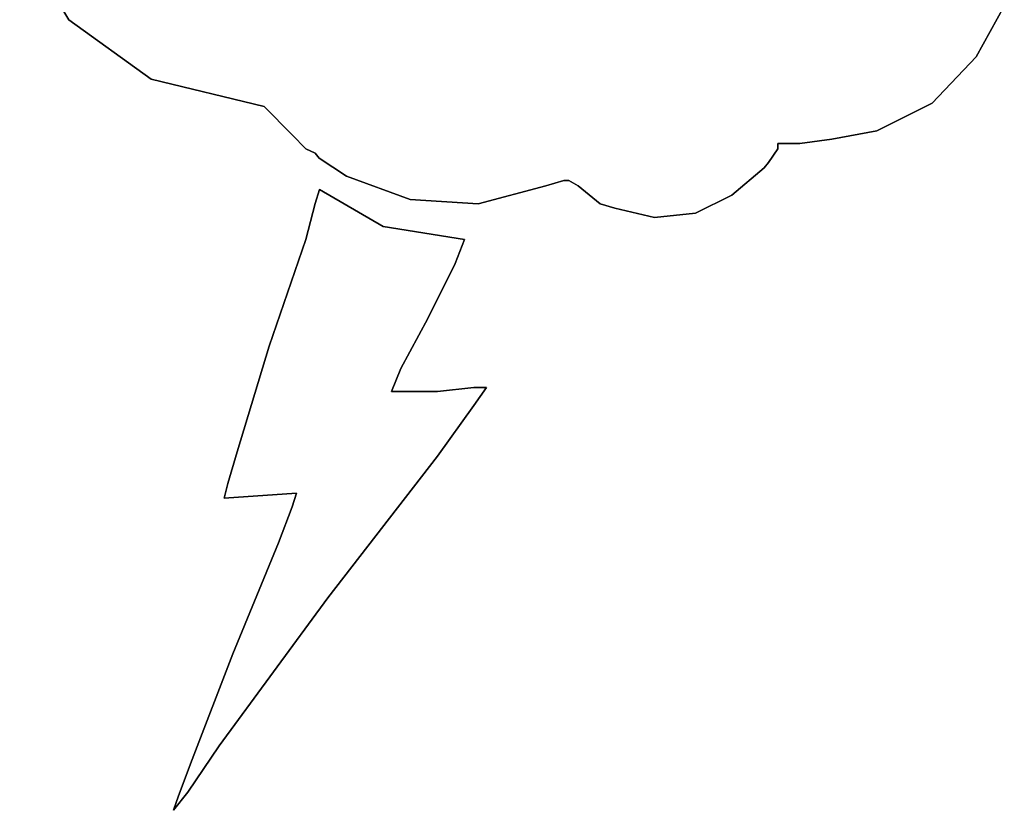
# Model space of a CAD drawing. Header units: millimetres. Extents: x 18084 to 47233, y 38174 to 56392.
# Tile 130 of 253: x 25579.58 to 25585.89, y 50624.14 to 50629.2. Entities that reach past the tile are written whole.
import ezdxf

# ---------------------------------------------------------------- set-up
doc = ezdxf.new("R2010")
doc.units = ezdxf.units.MM
doc.header["$LTSCALE"] = 100
doc.layers.add('45', color=7, linetype='Continuous')

msp = doc.modelspace()

# ---------------------------------------------------------------- linework, layer by layer
at = {"layer": '45', "color": 139}
for p, q in [((25579.8981, 50629.2028), (25579.583, 50629.7312)), ((25579.8981, 50629.2028), (25579.583, 50629.7312)), ((25585.8857, 50629.2909), (25585.7064, 50628.9661)), ((25585.8857, 50629.2909), (25585.7064, 50628.9661)), ((25580.4252, 50628.823), (25579.8981, 50629.2028)), ((25580.4252, 50628.823), (25579.8981, 50629.2028)), ((25585.7064, 50628.9661), (25585.4239, 50628.6689)), ((25585.7064, 50628.9661), (25585.4239, 50628.6689)), ((25581.1478, 50628.6469), (25580.4252, 50628.823)), ((25581.1478, 50628.6469), (25580.4252, 50628.823)), ((25581.3271, 50628.4653), (25581.1478, 50628.6469)), ((25581.1478, 50628.6469), (25581.1478, 50628.6469)), ((25581.3271, 50628.4653), (25581.1478, 50628.6469)), ((25581.1478, 50628.6469), (25581.1478, 50628.6469)), ((25585.4239, 50628.6689), (25585.0707, 50628.4928)), ((25585.4239, 50628.6689), (25585.0707, 50628.4928)), ((25581.414, 50628.3772), (25581.3271, 50628.4653)), ((25581.414, 50628.3772), (25581.3271, 50628.4653)), ((25585.0707, 50628.4928), (25584.7827, 50628.4377)), ((25585.0707, 50628.4928), (25584.7827, 50628.4377)), ((25581.4738, 50628.3497), (25581.414, 50628.3772)), ((25581.4738, 50628.3497), (25581.414, 50628.3772)), ((25584.435, 50628.3772), (25584.3752, 50628.2891)), ((25584.435, 50628.3772), (25584.3752, 50628.2891)), ((25584.5763, 50628.4102), (25584.435, 50628.4102)), ((25584.435, 50628.4102), (25584.435, 50628.3772)), ((25584.5763, 50628.4102), (25584.435, 50628.4102)), ((25584.435, 50628.4102), (25584.435, 50628.3772)), ((25584.7827, 50628.4377), (25584.5763, 50628.4102)), ((25584.7827, 50628.4377), (25584.5763, 50628.4102)), ((25581.501, 50628.3166), (25581.4738, 50628.3497)), ((25581.501, 50628.3166), (25581.4738, 50628.3497)), ((25581.6748, 50628.2011), (25581.501, 50628.3166)), ((25581.6748, 50628.2011), (25581.501, 50628.3166)), ((25584.3481, 50628.2561), (25584.1416, 50628.08)), ((25584.3481, 50628.2561), (25584.1416, 50628.08)), ((25584.3752, 50628.2891), (25584.3481, 50628.2561)), ((25584.3752, 50628.2891), (25584.3481, 50628.2561)), ((25582.0823, 50628.0524), (25581.6748, 50628.2011)), ((25582.0823, 50628.0524), (25581.6748, 50628.2011)), ((25582.9517, 50628.1405), (25582.517, 50628.0249)), ((25582.9517, 50628.1405), (25582.517, 50628.0249)), ((25583.0658, 50628.1735), (25582.9517, 50628.1405)), ((25583.0658, 50628.1735), (25582.9517, 50628.1405)), ((25583.0984, 50628.1735), (25583.0658, 50628.1735)), ((25583.0984, 50628.1735), (25583.0658, 50628.1735)), ((25583.1581, 50628.1405), (25583.0984, 50628.1735)), ((25583.1581, 50628.1405), (25583.0984, 50628.1735)), ((25583.2994, 50628.0249), (25583.1581, 50628.1405)), ((25583.2994, 50628.0249), (25583.1581, 50628.1405)), ((25581.474, 50628.0275), (25581.5012, 50628.1155)), ((25581.474, 50628.0275), (25581.5012, 50628.1155)), ((25581.5012, 50628.1155), (25581.9087, 50627.8789)), ((25581.5012, 50628.1155), (25581.9087, 50627.8789)), ((25584.1416, 50628.08), (25583.9079, 50627.9644)), ((25584.1416, 50628.08), (25583.9079, 50627.9644)), ((25581.4142, 50627.7964), (25581.474, 50628.0275)), ((25581.4142, 50627.7964), (25581.474, 50628.0275)), ((25582.517, 50628.0249), (25582.0823, 50628.0524)), ((25582.517, 50628.0249), (25582.0823, 50628.0524)), ((25583.3918, 50627.9974), (25583.2994, 50628.0249)), ((25583.3918, 50627.9974), (25583.2994, 50628.0249)), ((25583.6471, 50627.9369), (25583.3918, 50627.9974)), ((25583.6471, 50627.9369), (25583.3918, 50627.9974)), ((25583.9079, 50627.9644), (25583.6471, 50627.9369)), ((25583.9079, 50627.9644), (25583.6471, 50627.9369)), ((25581.9087, 50627.8789), (25582.4303, 50627.7964)), ((25581.9087, 50627.8789), (25582.4303, 50627.7964)), ((25581.1806, 50627.1141), (25581.4142, 50627.7964)), ((25581.1806, 50627.1141), (25581.4142, 50627.7964)), ((25582.4303, 50627.7964), (25582.3705, 50627.6423)), ((25582.4303, 50627.7964), (25582.3705, 50627.6423)), ((25582.3705, 50627.6423), (25582.1966, 50627.2901)), ((25582.3705, 50627.6423), (25582.1966, 50627.2901)), ((25582.1966, 50627.2901), (25582.0228, 50626.971)), ((25582.1966, 50627.2901), (25582.0228, 50626.971)), ((25580.9742, 50626.4372), (25581.1806, 50627.1141)), ((25580.9742, 50626.4372), (25581.1806, 50627.1141)), ((25582.0228, 50626.971), (25581.963, 50626.8224)), ((25582.0228, 50626.971), (25581.963, 50626.8224)), ((25581.963, 50626.8224), (25582.0499, 50626.8224)), ((25581.963, 50626.8224), (25582.0499, 50626.8224)), ((25582.0499, 50626.8224), (25582.2564, 50626.8224)), ((25582.0499, 50626.8224), (25582.2564, 50626.8224)), ((25582.2564, 50626.8224), (25582.49, 50626.8499)), ((25582.2564, 50626.8224), (25582.49, 50626.8499)), ((25582.49, 50626.8499), (25582.5715, 50626.8499)), ((25582.5715, 50626.8499), (25582.49, 50626.7344)), ((25582.49, 50626.8499), (25582.5715, 50626.8499)), ((25582.5715, 50626.8499), (25582.49, 50626.7344)), ((25582.49, 50626.7344), (25582.2564, 50626.4097)), ((25582.49, 50626.7344), (25582.2564, 50626.4097)), ((25580.9144, 50626.2336), (25580.9742, 50626.4372)), ((25580.9144, 50626.2336), (25580.9742, 50626.4372)), ((25582.2564, 50626.4097), (25581.5555, 50625.5018)), ((25582.2564, 50626.4097), (25581.5555, 50625.5018)), ((25580.8927, 50626.1401), (25580.9144, 50626.2336)), ((25580.8927, 50626.1401), (25580.9144, 50626.2336)), ((25581.3545, 50626.1731), (25580.8927, 50626.1401)), ((25581.3545, 50626.1731), (25580.8927, 50626.1401)), ((25581.3273, 50626.0851), (25581.3545, 50626.1731)), ((25581.3273, 50626.0851), (25581.3545, 50626.1731)), ((25580.8927, 50626.1401), (25580.8927, 50626.1401)), ((25580.8927, 50626.1401), (25580.8927, 50626.1401)), ((25581.2404, 50625.854), (25581.3273, 50626.0851)), ((25581.2404, 50625.854), (25581.3273, 50626.0851)), ((25580.947, 50625.1441), (25581.2404, 50625.854)), ((25580.947, 50625.1441), (25581.2404, 50625.854)), ((25581.5555, 50625.5018), (25580.8601, 50624.5554)), ((25581.5555, 50625.5018), (25580.8601, 50624.5554)), ((25580.6862, 50624.4673), (25580.947, 50625.1441)), ((25580.6862, 50624.4673), (25580.947, 50625.1441)), ((25580.8601, 50624.5554), (25580.659, 50624.2582)), ((25580.8601, 50624.5554), (25580.659, 50624.2582)), ((25580.5993, 50624.2362), (25580.6862, 50624.4673)), ((25580.5993, 50624.2362), (25580.6862, 50624.4673)), ((25580.659, 50624.2582), (25580.5667, 50624.1427)), ((25580.659, 50624.2582), (25580.5667, 50624.1427)), ((25580.5667, 50624.1427), (25580.5993, 50624.2362)), ((25580.5667, 50624.1427), (25580.5993, 50624.2362))]:
    msp.add_line(p, q, dxfattribs=at)
at = {"layer": '45', "color": 254}
for p, q in [((25579.583, 50629.7312), (25579.8981, 50629.2028)), ((25579.583, 50629.7312), (25579.8981, 50629.2028)), ((25579.583, 50629.7312), (25579.8981, 50629.2028)), ((25579.583, 50629.7312), (25579.8981, 50629.2028)), ((25585.7064, 50628.9661), (25585.8857, 50629.2909)), ((25585.7064, 50628.9661), (25585.8857, 50629.2909)), ((25585.7064, 50628.9661), (25585.8857, 50629.2909)), ((25585.7064, 50628.9661), (25585.8857, 50629.2909)), ((25579.8981, 50629.2028), (25580.4252, 50628.823)), ((25579.8981, 50629.2028), (25580.4252, 50628.823)), ((25579.8981, 50629.2028), (25580.4252, 50628.823)), ((25579.8981, 50629.2028), (25580.4252, 50628.823)), ((25585.4239, 50628.6689), (25585.7064, 50628.9661)), ((25585.4239, 50628.6689), (25585.7064, 50628.9661)), ((25585.4239, 50628.6689), (25585.7064, 50628.9661)), ((25585.4239, 50628.6689), (25585.7064, 50628.9661)), ((25580.4252, 50628.823), (25581.1478, 50628.6469)), ((25580.4252, 50628.823), (25581.1478, 50628.6469)), ((25580.4252, 50628.823), (25581.1478, 50628.6469)), ((25580.4252, 50628.823), (25581.1478, 50628.6469)), ((25581.1478, 50628.6469), (25581.3271, 50628.4653)), ((25581.1478, 50628.6469), (25581.3271, 50628.4653)), ((25581.1478, 50628.6469), (25581.3271, 50628.4653)), ((25581.1478, 50628.6469), (25581.3271, 50628.4653)), ((25585.0707, 50628.4928), (25585.4239, 50628.6689)), ((25585.0707, 50628.4928), (25585.4239, 50628.6689)), ((25585.0707, 50628.4928), (25585.4239, 50628.6689)), ((25585.0707, 50628.4928), (25585.4239, 50628.6689)), ((25581.3271, 50628.4653), (25581.414, 50628.3772)), ((25581.3271, 50628.4653), (25581.414, 50628.3772)), ((25581.3271, 50628.4653), (25581.414, 50628.3772)), ((25581.3271, 50628.4653), (25581.414, 50628.3772)), ((25584.7827, 50628.4377), (25585.0707, 50628.4928)), ((25584.7827, 50628.4377), (25585.0707, 50628.4928)), ((25584.7827, 50628.4377), (25585.0707, 50628.4928)), ((25584.7827, 50628.4377), (25585.0707, 50628.4928)), ((25581.414, 50628.3772), (25581.4738, 50628.3497)), ((25581.414, 50628.3772), (25581.4738, 50628.3497)), ((25581.414, 50628.3772), (25581.4738, 50628.3497)), ((25581.414, 50628.3772), (25581.4738, 50628.3497)), ((25584.3752, 50628.2891), (25584.435, 50628.3772)), ((25584.3752, 50628.2891), (25584.435, 50628.3772)), ((25584.3752, 50628.2891), (25584.435, 50628.3772)), ((25584.3752, 50628.2891), (25584.435, 50628.3772)), ((25584.435, 50628.3772), (25584.435, 50628.4102)), ((25584.435, 50628.4102), (25584.5763, 50628.4102)), ((25584.435, 50628.3772), (25584.435, 50628.4102)), ((25584.435, 50628.4102), (25584.5763, 50628.4102)), ((25584.435, 50628.3772), (25584.435, 50628.4102)), ((25584.435, 50628.4102), (25584.5763, 50628.4102)), ((25584.435, 50628.3772), (25584.435, 50628.4102)), ((25584.435, 50628.4102), (25584.5763, 50628.4102)), ((25584.5763, 50628.4102), (25584.7827, 50628.4377)), ((25584.5763, 50628.4102), (25584.7827, 50628.4377)), ((25584.5763, 50628.4102), (25584.7827, 50628.4377)), ((25584.5763, 50628.4102), (25584.7827, 50628.4377)), ((25581.4738, 50628.3497), (25581.501, 50628.3166)), ((25581.4738, 50628.3497), (25581.501, 50628.3166)), ((25581.4738, 50628.3497), (25581.501, 50628.3166)), ((25581.4738, 50628.3497), (25581.501, 50628.3166)), ((25581.501, 50628.3166), (25581.6748, 50628.2011)), ((25581.501, 50628.3166), (25581.6748, 50628.2011)), ((25581.501, 50628.3166), (25581.6748, 50628.2011)), ((25581.501, 50628.3166), (25581.6748, 50628.2011)), ((25584.1416, 50628.08), (25584.3481, 50628.2561)), ((25584.1416, 50628.08), (25584.3481, 50628.2561)), ((25584.1416, 50628.08), (25584.3481, 50628.2561)), ((25584.1416, 50628.08), (25584.3481, 50628.2561)), ((25584.3481, 50628.2561), (25584.3752, 50628.2891)), ((25584.3481, 50628.2561), (25584.3752, 50628.2891)), ((25584.3481, 50628.2561), (25584.3752, 50628.2891)), ((25584.3481, 50628.2561), (25584.3752, 50628.2891)), ((25581.6748, 50628.2011), (25582.0823, 50628.0524)), ((25581.6748, 50628.2011), (25582.0823, 50628.0524)), ((25581.6748, 50628.2011), (25582.0823, 50628.0524)), ((25581.6748, 50628.2011), (25582.0823, 50628.0524)), ((25582.517, 50628.0249), (25582.9517, 50628.1405)), ((25582.517, 50628.0249), (25582.9517, 50628.1405)), ((25582.517, 50628.0249), (25582.9517, 50628.1405)), ((25582.517, 50628.0249), (25582.9517, 50628.1405)), ((25582.9517, 50628.1405), (25583.0658, 50628.1735)), ((25582.9517, 50628.1405), (25583.0658, 50628.1735)), ((25582.9517, 50628.1405), (25583.0658, 50628.1735)), ((25582.9517, 50628.1405), (25583.0658, 50628.1735)), ((25583.0658, 50628.1735), (25583.0984, 50628.1735)), ((25583.0658, 50628.1735), (25583.0984, 50628.1735)), ((25583.0658, 50628.1735), (25583.0984, 50628.1735)), ((25583.0658, 50628.1735), (25583.0984, 50628.1735)), ((25583.0984, 50628.1735), (25583.1581, 50628.1405)), ((25583.0984, 50628.1735), (25583.1581, 50628.1405)), ((25583.0984, 50628.1735), (25583.1581, 50628.1405)), ((25583.0984, 50628.1735), (25583.1581, 50628.1405)), ((25583.1581, 50628.1405), (25583.2994, 50628.0249)), ((25583.1581, 50628.1405), (25583.2994, 50628.0249)), ((25583.1581, 50628.1405), (25583.2994, 50628.0249)), ((25583.1581, 50628.1405), (25583.2994, 50628.0249)), ((25581.5012, 50628.1155), (25581.474, 50628.0275)), ((25581.5012, 50628.1155), (25581.474, 50628.0275)), ((25581.5012, 50628.1155), (25581.474, 50628.0275)), ((25581.5012, 50628.1155), (25581.474, 50628.0275)), ((25581.9087, 50627.8789), (25581.5012, 50628.1155)), ((25581.9087, 50627.8789), (25581.5012, 50628.1155)), ((25581.9087, 50627.8789), (25581.5012, 50628.1155)), ((25581.9087, 50627.8789), (25581.5012, 50628.1155)), ((25583.9079, 50627.9644), (25584.1416, 50628.08)), ((25583.9079, 50627.9644), (25584.1416, 50628.08)), ((25583.9079, 50627.9644), (25584.1416, 50628.08)), ((25583.9079, 50627.9644), (25584.1416, 50628.08)), ((25581.474, 50628.0275), (25581.4142, 50627.7964)), ((25581.474, 50628.0275), (25581.4142, 50627.7964)), ((25581.474, 50628.0275), (25581.4142, 50627.7964)), ((25581.474, 50628.0275), (25581.4142, 50627.7964)), ((25582.0823, 50628.0524), (25582.517, 50628.0249)), ((25582.0823, 50628.0524), (25582.517, 50628.0249)), ((25582.0823, 50628.0524), (25582.517, 50628.0249)), ((25582.0823, 50628.0524), (25582.517, 50628.0249)), ((25583.2994, 50628.0249), (25583.3918, 50627.9974)), ((25583.2994, 50628.0249), (25583.3918, 50627.9974)), ((25583.2994, 50628.0249), (25583.3918, 50627.9974)), ((25583.2994, 50628.0249), (25583.3918, 50627.9974)), ((25583.3918, 50627.9974), (25583.6471, 50627.9369)), ((25583.3918, 50627.9974), (25583.6471, 50627.9369)), ((25583.3918, 50627.9974), (25583.6471, 50627.9369)), ((25583.3918, 50627.9974), (25583.6471, 50627.9369)), ((25583.6471, 50627.9369), (25583.9079, 50627.9644)), ((25583.6471, 50627.9369), (25583.9079, 50627.9644)), ((25583.6471, 50627.9369), (25583.9079, 50627.9644)), ((25583.6471, 50627.9369), (25583.9079, 50627.9644)), ((25582.4303, 50627.7964), (25581.9087, 50627.8789)), ((25582.4303, 50627.7964), (25581.9087, 50627.8789)), ((25582.4303, 50627.7964), (25581.9087, 50627.8789)), ((25582.4303, 50627.7964), (25581.9087, 50627.8789)), ((25581.4142, 50627.7964), (25581.1806, 50627.1141)), ((25581.4142, 50627.7964), (25581.1806, 50627.1141)), ((25581.4142, 50627.7964), (25581.1806, 50627.1141)), ((25581.4142, 50627.7964), (25581.1806, 50627.1141)), ((25582.3705, 50627.6423), (25582.4303, 50627.7964)), ((25582.3705, 50627.6423), (25582.4303, 50627.7964)), ((25582.3705, 50627.6423), (25582.4303, 50627.7964)), ((25582.3705, 50627.6423), (25582.4303, 50627.7964)), ((25582.4303, 50627.7964), (25582.4303, 50627.7964)), ((25582.4303, 50627.7964), (25582.4303, 50627.7964)), ((25582.4303, 50627.7964), (25582.4303, 50627.7964)), ((25582.4303, 50627.7964), (25582.4303, 50627.7964)), ((25582.1966, 50627.2901), (25582.3705, 50627.6423)), ((25582.1966, 50627.2901), (25582.3705, 50627.6423)), ((25582.1966, 50627.2901), (25582.3705, 50627.6423)), ((25582.1966, 50627.2901), (25582.3705, 50627.6423)), ((25582.0228, 50626.971), (25582.1966, 50627.2901)), ((25582.0228, 50626.971), (25582.1966, 50627.2901)), ((25582.0228, 50626.971), (25582.1966, 50627.2901)), ((25582.0228, 50626.971), (25582.1966, 50627.2901)), ((25581.1806, 50627.1141), (25580.9742, 50626.4372)), ((25581.1806, 50627.1141), (25580.9742, 50626.4372)), ((25581.1806, 50627.1141), (25580.9742, 50626.4372)), ((25581.1806, 50627.1141), (25580.9742, 50626.4372)), ((25581.963, 50626.8224), (25582.0228, 50626.971)), ((25581.963, 50626.8224), (25582.0228, 50626.971)), ((25581.963, 50626.8224), (25582.0228, 50626.971)), ((25581.963, 50626.8224), (25582.0228, 50626.971)), ((25582.0499, 50626.8224), (25581.963, 50626.8224)), ((25582.0499, 50626.8224), (25581.963, 50626.8224)), ((25582.0499, 50626.8224), (25581.963, 50626.8224)), ((25582.0499, 50626.8224), (25581.963, 50626.8224)), ((25582.2564, 50626.8224), (25582.0499, 50626.8224)), ((25582.2564, 50626.8224), (25582.0499, 50626.8224)), ((25582.2564, 50626.8224), (25582.0499, 50626.8224)), ((25582.2564, 50626.8224), (25582.0499, 50626.8224)), ((25582.49, 50626.8499), (25582.2564, 50626.8224)), ((25582.49, 50626.8499), (25582.2564, 50626.8224)), ((25582.49, 50626.8499), (25582.2564, 50626.8224)), ((25582.49, 50626.8499), (25582.2564, 50626.8224)), ((25582.49, 50626.7344), (25582.5715, 50626.8499)), ((25582.5715, 50626.8499), (25582.49, 50626.8499)), ((25582.49, 50626.7344), (25582.5715, 50626.8499)), ((25582.5715, 50626.8499), (25582.49, 50626.8499)), ((25582.49, 50626.7344), (25582.5715, 50626.8499)), ((25582.5715, 50626.8499), (25582.49, 50626.8499)), ((25582.49, 50626.7344), (25582.5715, 50626.8499)), ((25582.5715, 50626.8499), (25582.49, 50626.8499)), ((25582.2564, 50626.4097), (25582.49, 50626.7344)), ((25582.2564, 50626.4097), (25582.49, 50626.7344)), ((25582.2564, 50626.4097), (25582.49, 50626.7344)), ((25582.2564, 50626.4097), (25582.49, 50626.7344)), ((25580.9742, 50626.4372), (25580.9144, 50626.2336)), ((25580.9742, 50626.4372), (25580.9144, 50626.2336)), ((25580.9742, 50626.4372), (25580.9144, 50626.2336)), ((25580.9742, 50626.4372), (25580.9144, 50626.2336)), ((25581.5555, 50625.5018), (25582.2564, 50626.4097)), ((25581.5555, 50625.5018), (25582.2564, 50626.4097)), ((25581.5555, 50625.5018), (25582.2564, 50626.4097)), ((25581.5555, 50625.5018), (25582.2564, 50626.4097)), ((25580.9144, 50626.2336), (25580.8927, 50626.1401)), ((25580.9144, 50626.2336), (25580.8927, 50626.1401)), ((25580.9144, 50626.2336), (25580.8927, 50626.1401)), ((25580.9144, 50626.2336), (25580.8927, 50626.1401)), ((25580.8927, 50626.1401), (25581.3545, 50626.1731)), ((25580.8927, 50626.1401), (25581.3545, 50626.1731)), ((25580.8927, 50626.1401), (25581.3545, 50626.1731)), ((25580.8927, 50626.1401), (25581.3545, 50626.1731)), ((25581.3545, 50626.1731), (25581.3273, 50626.0851)), ((25581.3545, 50626.1731), (25581.3273, 50626.0851)), ((25581.3545, 50626.1731), (25581.3273, 50626.0851)), ((25581.3545, 50626.1731), (25581.3273, 50626.0851)), ((25581.3273, 50626.0851), (25581.2404, 50625.854)), ((25581.3273, 50626.0851), (25581.2404, 50625.854)), ((25581.3273, 50626.0851), (25581.2404, 50625.854)), ((25581.3273, 50626.0851), (25581.2404, 50625.854)), ((25581.2404, 50625.854), (25580.947, 50625.1441)), ((25581.2404, 50625.854), (25580.947, 50625.1441)), ((25581.2404, 50625.854), (25580.947, 50625.1441)), ((25581.2404, 50625.854), (25580.947, 50625.1441)), ((25580.8601, 50624.5554), (25581.5555, 50625.5018)), ((25580.8601, 50624.5554), (25581.5555, 50625.5018)), ((25580.8601, 50624.5554), (25581.5555, 50625.5018)), ((25580.8601, 50624.5554), (25581.5555, 50625.5018)), ((25580.947, 50625.1441), (25580.6862, 50624.4673)), ((25580.947, 50625.1441), (25580.6862, 50624.4673)), ((25580.947, 50625.1441), (25580.6862, 50624.4673)), ((25580.947, 50625.1441), (25580.6862, 50624.4673)), ((25580.659, 50624.2582), (25580.8601, 50624.5554)), ((25580.659, 50624.2582), (25580.8601, 50624.5554)), ((25580.659, 50624.2582), (25580.8601, 50624.5554)), ((25580.659, 50624.2582), (25580.8601, 50624.5554)), ((25580.6862, 50624.4673), (25580.5993, 50624.2362)), ((25580.6862, 50624.4673), (25580.5993, 50624.2362)), ((25580.6862, 50624.4673), (25580.5993, 50624.2362)), ((25580.6862, 50624.4673), (25580.5993, 50624.2362)), ((25580.5667, 50624.1427), (25580.659, 50624.2582)), ((25580.5667, 50624.1427), (25580.659, 50624.2582)), ((25580.5667, 50624.1427), (25580.659, 50624.2582)), ((25580.5667, 50624.1427), (25580.659, 50624.2582)), ((25580.5993, 50624.2362), (25580.5667, 50624.1427)), ((25580.5993, 50624.2362), (25580.5667, 50624.1427)), ((25580.5993, 50624.2362), (25580.5667, 50624.1427)), ((25580.5993, 50624.2362), (25580.5667, 50624.1427))]:
    msp.add_line(p, q, dxfattribs=at)
at = {"layer": '45', "color": 7}
for p, q in [((25579.583, 50629.7312), (25579.8981, 50629.2028)), ((25579.583, 50629.7312), (25579.8981, 50629.2028)), ((25585.7064, 50628.9661), (25585.8857, 50629.2909)), ((25585.7064, 50628.9661), (25585.8857, 50629.2909)), ((25579.8981, 50629.2028), (25580.4252, 50628.823)), ((25579.8981, 50629.2028), (25580.4252, 50628.823)), ((25585.4239, 50628.6689), (25585.7064, 50628.9661)), ((25585.4239, 50628.6689), (25585.7064, 50628.9661)), ((25580.4252, 50628.823), (25581.1478, 50628.6469)), ((25580.4252, 50628.823), (25581.1478, 50628.6469)), ((25581.1478, 50628.6469), (25581.3271, 50628.4653)), ((25581.1478, 50628.6469), (25581.3271, 50628.4653)), ((25585.0707, 50628.4928), (25585.4239, 50628.6689)), ((25585.0707, 50628.4928), (25585.4239, 50628.6689)), ((25581.3271, 50628.4653), (25581.414, 50628.3772)), ((25581.3271, 50628.4653), (25581.414, 50628.3772)), ((25584.7827, 50628.4377), (25585.0707, 50628.4928)), ((25584.7827, 50628.4377), (25585.0707, 50628.4928)), ((25581.414, 50628.3772), (25581.4738, 50628.3497)), ((25581.414, 50628.3772), (25581.4738, 50628.3497)), ((25584.3752, 50628.2891), (25584.435, 50628.3772)), ((25584.3752, 50628.2891), (25584.435, 50628.3772)), ((25584.435, 50628.3772), (25584.435, 50628.4102)), ((25584.435, 50628.4102), (25584.5763, 50628.4102)), ((25584.435, 50628.3772), (25584.435, 50628.4102)), ((25584.435, 50628.4102), (25584.5763, 50628.4102)), ((25584.5763, 50628.4102), (25584.7827, 50628.4377)), ((25584.5763, 50628.4102), (25584.7827, 50628.4377)), ((25581.4738, 50628.3497), (25581.501, 50628.3166)), ((25581.4738, 50628.3497), (25581.501, 50628.3166)), ((25581.501, 50628.3166), (25581.6748, 50628.2011)), ((25581.501, 50628.3166), (25581.6748, 50628.2011)), ((25584.1416, 50628.08), (25584.3481, 50628.2561)), ((25584.1416, 50628.08), (25584.3481, 50628.2561)), ((25584.3481, 50628.2561), (25584.3752, 50628.2891)), ((25584.3481, 50628.2561), (25584.3752, 50628.2891)), ((25581.6748, 50628.2011), (25582.0823, 50628.0524)), ((25581.6748, 50628.2011), (25582.0823, 50628.0524)), ((25582.517, 50628.0249), (25582.9517, 50628.1405)), ((25582.517, 50628.0249), (25582.9517, 50628.1405)), ((25582.9517, 50628.1405), (25583.0658, 50628.1735)), ((25582.9517, 50628.1405), (25583.0658, 50628.1735)), ((25583.0658, 50628.1735), (25583.0984, 50628.1735)), ((25583.0658, 50628.1735), (25583.0984, 50628.1735)), ((25583.0984, 50628.1735), (25583.1581, 50628.1405)), ((25583.0984, 50628.1735), (25583.1581, 50628.1405)), ((25583.1581, 50628.1405), (25583.2994, 50628.0249)), ((25583.1581, 50628.1405), (25583.2994, 50628.0249)), ((25581.5012, 50628.1155), (25581.474, 50628.0275)), ((25581.5012, 50628.1155), (25581.474, 50628.0275)), ((25581.9087, 50627.8789), (25581.5012, 50628.1155)), ((25581.9087, 50627.8789), (25581.5012, 50628.1155)), ((25583.9079, 50627.9644), (25584.1416, 50628.08)), ((25583.9079, 50627.9644), (25584.1416, 50628.08)), ((25581.474, 50628.0275), (25581.4142, 50627.7964)), ((25581.474, 50628.0275), (25581.4142, 50627.7964)), ((25582.0823, 50628.0524), (25582.517, 50628.0249)), ((25582.0823, 50628.0524), (25582.517, 50628.0249)), ((25583.2994, 50628.0249), (25583.3918, 50627.9974)), ((25583.2994, 50628.0249), (25583.3918, 50627.9974)), ((25583.3918, 50627.9974), (25583.6471, 50627.9369)), ((25583.3918, 50627.9974), (25583.6471, 50627.9369)), ((25583.6471, 50627.9369), (25583.9079, 50627.9644)), ((25583.6471, 50627.9369), (25583.9079, 50627.9644)), ((25582.4303, 50627.7964), (25581.9087, 50627.8789)), ((25582.4303, 50627.7964), (25581.9087, 50627.8789)), ((25581.4142, 50627.7964), (25581.1806, 50627.1141)), ((25581.4142, 50627.7964), (25581.1806, 50627.1141)), ((25582.3705, 50627.6423), (25582.4303, 50627.7964)), ((25582.3705, 50627.6423), (25582.4303, 50627.7964)), ((25582.4303, 50627.7964), (25582.4303, 50627.7964)), ((25582.4303, 50627.7964), (25582.4303, 50627.7964)), ((25582.1966, 50627.2901), (25582.3705, 50627.6423)), ((25582.1966, 50627.2901), (25582.3705, 50627.6423)), ((25582.0228, 50626.971), (25582.1966, 50627.2901)), ((25582.0228, 50626.971), (25582.1966, 50627.2901)), ((25581.1806, 50627.1141), (25580.9742, 50626.4372)), ((25581.1806, 50627.1141), (25580.9742, 50626.4372)), ((25581.963, 50626.8224), (25582.0228, 50626.971)), ((25581.963, 50626.8224), (25582.0228, 50626.971)), ((25582.0499, 50626.8224), (25581.963, 50626.8224)), ((25582.0499, 50626.8224), (25581.963, 50626.8224)), ((25582.2564, 50626.8224), (25582.0499, 50626.8224)), ((25582.2564, 50626.8224), (25582.0499, 50626.8224)), ((25582.49, 50626.8499), (25582.2564, 50626.8224)), ((25582.49, 50626.8499), (25582.2564, 50626.8224)), ((25582.49, 50626.7344), (25582.5715, 50626.8499)), ((25582.5715, 50626.8499), (25582.49, 50626.8499)), ((25582.49, 50626.7344), (25582.5715, 50626.8499)), ((25582.5715, 50626.8499), (25582.49, 50626.8499)), ((25582.2564, 50626.4097), (25582.49, 50626.7344)), ((25582.2564, 50626.4097), (25582.49, 50626.7344)), ((25580.9742, 50626.4372), (25580.9144, 50626.2336)), ((25580.9742, 50626.4372), (25580.9144, 50626.2336)), ((25581.5555, 50625.5018), (25582.2564, 50626.4097)), ((25581.5555, 50625.5018), (25582.2564, 50626.4097)), ((25580.9144, 50626.2336), (25580.8927, 50626.1401)), ((25580.9144, 50626.2336), (25580.8927, 50626.1401)), ((25580.8927, 50626.1401), (25581.3545, 50626.1731)), ((25580.8927, 50626.1401), (25581.3545, 50626.1731)), ((25581.3545, 50626.1731), (25581.3273, 50626.0851)), ((25581.3545, 50626.1731), (25581.3273, 50626.0851)), ((25581.3273, 50626.0851), (25581.2404, 50625.854)), ((25581.3273, 50626.0851), (25581.2404, 50625.854)), ((25581.2404, 50625.854), (25580.947, 50625.1441)), ((25581.2404, 50625.854), (25580.947, 50625.1441)), ((25580.8601, 50624.5554), (25581.5555, 50625.5018)), ((25580.8601, 50624.5554), (25581.5555, 50625.5018)), ((25580.947, 50625.1441), (25580.6862, 50624.4673)), ((25580.947, 50625.1441), (25580.6862, 50624.4673)), ((25580.659, 50624.2582), (25580.8601, 50624.5554)), ((25580.659, 50624.2582), (25580.8601, 50624.5554)), ((25580.6862, 50624.4673), (25580.5993, 50624.2362)), ((25580.6862, 50624.4673), (25580.5993, 50624.2362)), ((25580.5667, 50624.1427), (25580.659, 50624.2582)), ((25580.5667, 50624.1427), (25580.659, 50624.2582)), ((25580.5993, 50624.2362), (25580.5667, 50624.1427)), ((25580.5993, 50624.2362), (25580.5667, 50624.1427))]:
    msp.add_line(p, q, dxfattribs=at)

doc.saveas('drawing.dxf')
